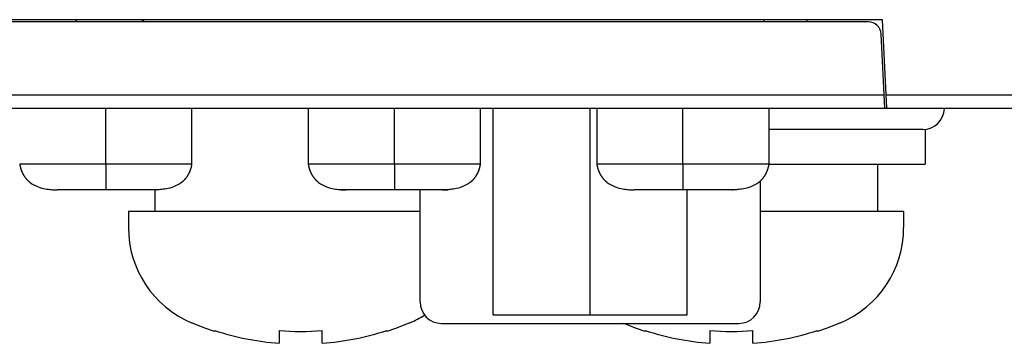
# Model space of a CAD drawing. Header units: millimetres. Extents: x -334 to 1371, y -859 to -284.
# Tile 6 of 42: x 763.25 to 786.11, y -768.61 to -761.09. Entities that reach past the tile are written whole.
import ezdxf

# ---------------------------------------------------------------- set-up
doc = ezdxf.new("R2010")
doc.units = ezdxf.units.MM
doc.header["$LTSCALE"] = 30.734
doc.layers.get('0').update_dxf_attribs({"linetype": 'CONTINUOUS'})
doc.layers.add('00_COMPONENTS', color=7, linetype='CONTINUOUS')
doc.layers.add('06___PRT_ALL_SURFS', color=7, linetype='CONTINUOUS')

msp = doc.modelspace()

# ---------------------------------------------------------------- linework, layer by layer
at = {"linetype": 'Continuous'}
for p, q in [((783.281, -761.094), (747.386, -761.094)), ((782.948, -761.144), (747.719, -761.144)), ((764.533, -761.144), (764.583, -761.094)), ((766.133, -761.144), (766.083, -761.094)), ((780.533, -761.144), (780.533, -761.094)), ((781.533, -761.144), (781.533, -761.094)), ((783.383, -763.144), (783.281, -761.094)), ((783.333, -763.144), (783.248, -761.429)), ((783.318, -762.844), (747.348, -762.844)), ((789.509, -762.844), (783.368, -762.844)), ((740.502, -763.144), (789.605, -763.144)), ((765.246, -764.444), (765.246, -763.144)), ((771.946, -764.444), (771.946, -763.144)), ((778.646, -764.444), (778.646, -763.144)), ((770.809, -765.044), (770.701, -765.044)), ((773.057, -765.044), (773.192, -765.044))]:
    msp.add_line(p, q, dxfattribs=at)
msp.add_arc((782.948, -761.444), 0.3, 2.8624, 90, dxfattribs=at)
at = {"layer": '00_COMPONENTS', "color": 7, "linetype": 'Continuous'}
for p, q in [((774.239, -767.944), (774.239, -763.144)), ((776.491, -767.944), (776.491, -763.144)), ((784.217, -763.644), (780.654, -763.644)), ((784.271, -763.641), (784.271, -764.444)), ((780.654, -764.444), (784.27, -764.444)), ((783.161, -764.444), (783.161, -765.544)), ((780.441, -764.856), (780.441, -767.644)), ((766.381, -765.044), (766.381, -765.544)), ((772.541, -767.644), (772.541, -765.044)), ((778.743, -767.944), (778.743, -765.044)), ((765.771, -765.544), (765.771, -765.919)), ((772.541, -765.544), (765.772, -765.544)), ((783.77, -765.544), (780.441, -765.544)), ((783.771, -765.544), (783.771, -765.919)), ((774.239, -767.944), (778.743, -767.944)), ((773.041, -768.144), (779.941, -768.144)), ((777.566, -768.258), (777.274, -768.144)), ((767.771, -768.308), (767.771, -768.328)), ((769.271, -768.308), (769.271, -768.605)), ((770.271, -768.605), (770.271, -768.308)), ((771.771, -768.328), (771.771, -768.308)), ((777.771, -768.328), (777.566, -768.258)), ((777.771, -768.308), (777.771, -768.328)), ((779.271, -768.308), (779.271, -768.605)), ((780.271, -768.605), (780.271, -768.308)), ((781.771, -768.328), (781.771, -768.308))]:
    msp.add_line(p, q, dxfattribs=at)
for points in [[(767.771, -768.328), (767.566, -768.258), (767.234, -768.128)], [(772.308, -768.128), (771.972, -768.26), (771.771, -768.328)], [(782.308, -768.128), (781.972, -768.26), (781.771, -768.328)]]:
    msp.add_lwpolyline(points, dxfattribs=at)
for centre, radius, start, end in [((784.217, -763.144), 0.5, 270, 359), ((768.171, -765.919), 2.4, 180, 247.0303), ((781.371, -765.919), 2.4, 292.9697, 0), ((773.041, -767.644), 0.5, 180, 270), ((779.941, -767.644), 0.5, 270, 0), ((771.371, -765.919), 2.4, 292.9697, 302.1644), ((769.771, -762.144), 6.481, 252.0247, 265.5751), ((769.771, -762.144), 6.185, 265.3629, 274.6371), ((769.771, -762.144), 6.481, 274.4249, 287.9753), ((779.771, -762.144), 6.481, 252.0247, 265.5751), ((779.771, -762.144), 6.185, 265.3629, 274.6371), ((779.771, -762.144), 6.481, 274.4249, 287.9753)]:
    msp.add_arc(centre, radius, start, end, dxfattribs=at)
at = {"layer": '06___PRT_ALL_SURFS', "linetype": 'Continuous'}
for p, q in [((767.246, -764.444), (767.246, -763.144)), ((769.946, -763.144), (769.946, -764.444)), ((773.946, -764.444), (773.946, -763.144)), ((776.646, -763.144), (776.646, -764.444)), ((780.646, -764.444), (780.646, -763.144)), ((763.246, -764.444), (763.247, -764.454)), ((763.247, -764.452), (763.248, -764.459)), ((763.248, -764.454), (763.249, -764.462)), ((763.249, -764.462), (763.25, -764.467)), ((763.25, -764.467), (763.251, -764.473)), ((763.251, -764.473), (763.252, -764.478)), ((763.252, -764.478), (763.253, -764.484)), ((763.253, -764.484), (763.254, -764.49)), ((763.254, -764.49), (763.255, -764.496)), ((763.255, -764.496), (763.257, -764.501)), ((763.257, -764.501), (763.258, -764.507)), ((763.258, -764.507), (763.259, -764.513)), ((763.259, -764.513), (763.261, -764.519)), ((763.334, -764.444), (763.26, -764.444)), ((763.369, -764.444), (763.334, -764.444)), ((763.54, -764.444), (763.494, -764.444)), ((763.729, -764.444), (763.681, -764.444)), ((763.776, -764.444), (763.729, -764.444)), ((766.549, -764.444), (763.937, -764.444)), ((765.246, -764.444), (765.246, -765.044)), ((766.708, -764.444), (766.634, -764.444)), ((766.756, -764.444), (766.708, -764.444)), ((766.803, -764.444), (766.756, -764.444)), ((767.08, -764.444), (767.037, -764.445)), ((767.118, -764.444), (767.08, -764.444)), ((767.246, -764.444), (767.222, -764.444)), ((767.233, -764.509), (767.234, -764.506)), ((767.236, -764.498), (767.237, -764.495)), ((767.237, -764.491), (767.238, -764.488)), ((767.237, -764.495), (767.238, -764.491)), ((767.238, -764.488), (767.239, -764.484)), ((767.239, -764.484), (767.24, -764.48)), ((767.24, -764.477), (767.241, -764.473)), ((767.24, -764.481), (767.24, -764.477)), ((767.241, -764.474), (767.242, -764.47)), ((767.242, -764.466), (767.244, -764.46)), ((767.242, -764.47), (767.243, -764.463)), ((767.243, -764.463), (767.246, -764.447)), ((767.244, -764.456), (767.245, -764.45)), ((767.245, -764.45), (767.246, -764.444)), ((767.246, -764.444), (767.246, -764.444)), ((769.946, -764.443), (769.946, -764.444)), ((769.946, -764.443), (769.946, -764.444)), ((769.946, -764.444), (769.947, -764.454)), ((769.947, -764.452), (769.948, -764.454)), ((769.947, -764.454), (769.948, -764.46)), ((769.948, -764.459), (769.949, -764.465)), ((769.949, -764.465), (769.95, -764.47)), ((769.95, -764.47), (769.951, -764.476)), ((769.951, -764.476), (769.952, -764.481)), ((769.952, -764.481), (769.954, -764.487)), ((769.954, -764.487), (769.955, -764.493)), ((769.955, -764.493), (769.956, -764.498)), ((769.956, -764.498), (769.957, -764.504)), ((769.957, -764.504), (769.959, -764.51)), ((769.959, -764.51), (769.96, -764.516)), ((770.034, -764.444), (769.96, -764.444)), ((769.96, -764.516), (769.962, -764.522)), ((770.069, -764.444), (770.034, -764.444)), ((770.24, -764.444), (770.194, -764.444)), ((770.429, -764.444), (770.381, -764.444)), ((770.476, -764.444), (770.429, -764.444)), ((770.551, -764.444), (770.476, -764.444)), ((770.741, -764.444), (770.551, -764.444)), ((773.408, -764.444), (770.741, -764.444)), ((771.946, -764.444), (771.946, -765.044)), ((773.456, -764.444), (773.408, -764.444)), ((773.503, -764.444), (773.456, -764.444)), ((773.78, -764.444), (773.737, -764.445)), ((773.818, -764.444), (773.78, -764.444)), ((773.885, -764.444), (773.818, -764.444)), ((773.946, -764.444), (773.885, -764.444)), ((773.933, -764.509), (773.934, -764.506)), ((773.936, -764.498), (773.937, -764.495)), ((773.937, -764.491), (773.938, -764.488)), ((773.937, -764.495), (773.938, -764.491)), ((773.938, -764.488), (773.939, -764.484)), ((773.939, -764.484), (773.94, -764.48)), ((773.94, -764.477), (773.941, -764.473)), ((773.94, -764.481), (773.94, -764.477)), ((773.941, -764.474), (773.942, -764.47)), ((773.942, -764.466), (773.944, -764.46)), ((773.942, -764.47), (773.943, -764.463)), ((773.943, -764.463), (773.946, -764.447)), ((773.944, -764.456), (773.945, -764.45)), ((773.945, -764.45), (773.946, -764.444)), ((773.946, -764.444), (773.946, -764.444)), ((776.646, -764.443), (776.646, -764.444)), ((776.646, -764.444), (776.647, -764.454)), ((776.647, -764.452), (776.648, -764.454)), ((776.647, -764.454), (776.648, -764.46)), ((776.648, -764.459), (776.649, -764.465)), ((776.649, -764.465), (776.65, -764.47)), ((776.65, -764.47), (776.651, -764.476)), ((776.653, -764.484), (776.654, -764.49)), ((776.654, -764.49), (776.655, -764.496)), ((776.655, -764.496), (776.657, -764.501)), ((776.657, -764.501), (776.658, -764.507)), ((776.658, -764.507), (776.659, -764.513)), ((776.659, -764.513), (776.661, -764.519)), ((776.734, -764.444), (776.66, -764.444)), ((776.769, -764.444), (776.734, -764.444)), ((776.94, -764.444), (776.894, -764.444)), ((777.129, -764.444), (777.081, -764.444)), ((777.176, -764.444), (777.129, -764.444)), ((777.251, -764.444), (777.176, -764.444)), ((780.108, -764.444), (777.251, -764.444)), ((778.646, -764.444), (778.646, -765.044)), ((780.156, -764.444), (780.108, -764.444)), ((780.203, -764.444), (780.156, -764.444)), ((780.48, -764.444), (780.437, -764.445)), ((780.518, -764.444), (780.48, -764.444)), ((780.633, -764.509), (780.634, -764.506)), ((780.636, -764.498), (780.637, -764.495)), ((780.637, -764.491), (780.638, -764.488)), ((780.637, -764.495), (780.638, -764.491)), ((780.638, -764.488), (780.639, -764.484)), ((780.639, -764.484), (780.64, -764.48)), ((780.64, -764.477), (780.641, -764.473)), ((780.64, -764.481), (780.64, -764.477)), ((780.641, -764.474), (780.642, -764.47)), ((780.642, -764.466), (780.644, -764.46)), ((780.642, -764.47), (780.643, -764.463)), ((780.643, -764.463), (780.646, -764.447)), ((780.646, -764.444), (780.646, -764.444)), ((763.261, -764.519), (763.262, -764.525)), ((763.262, -764.525), (763.264, -764.531)), ((763.264, -764.531), (763.266, -764.537)), ((763.27, -764.553), (763.271, -764.557)), ((763.271, -764.556), (763.272, -764.56)), ((763.272, -764.559), (763.273, -764.563)), ((763.273, -764.562), (763.274, -764.566)), ((763.274, -764.565), (763.275, -764.569)), ((763.275, -764.568), (763.277, -764.572)), ((763.276, -764.572), (763.278, -764.576)), ((763.277, -764.575), (763.279, -764.579)), ((763.278, -764.578), (763.28, -764.582)), ((763.279, -764.581), (763.281, -764.585)), ((763.281, -764.584), (763.282, -764.588)), ((763.282, -764.587), (763.283, -764.591)), ((763.283, -764.59), (763.284, -764.595)), ((763.284, -764.594), (763.286, -764.598)), ((763.285, -764.597), (763.287, -764.601)), ((763.286, -764.6), (763.288, -764.604)), ((763.288, -764.603), (763.289, -764.608)), ((763.289, -764.607), (763.291, -764.611)), ((763.29, -764.61), (763.292, -764.614)), ((763.292, -764.613), (763.293, -764.617)), ((763.293, -764.616), (763.294, -764.62)), ((763.294, -764.619), (763.296, -764.623)), ((763.295, -764.622), (763.297, -764.626)), ((763.297, -764.625), (763.298, -764.629)), ((763.298, -764.628), (763.3, -764.632)), ((763.3, -764.632), (763.301, -764.635)), ((763.301, -764.635), (763.303, -764.64)), ((763.303, -764.639), (763.305, -764.644)), ((763.304, -764.642), (763.307, -764.647)), ((763.306, -764.646), (763.308, -764.65)), ((763.308, -764.649), (763.309, -764.653)), ((763.309, -764.652), (763.311, -764.656)), ((763.311, -764.655), (763.313, -764.659)), ((763.312, -764.658), (763.314, -764.663)), ((763.314, -764.662), (763.316, -764.666)), ((763.316, -764.665), (763.318, -764.669)), ((763.317, -764.669), (763.32, -764.673)), ((763.319, -764.672), (763.321, -764.676)), ((763.321, -764.676), (763.323, -764.68)), ((763.323, -764.679), (763.325, -764.684)), ((763.325, -764.683), (763.327, -764.687)), ((763.327, -764.686), (763.329, -764.691)), ((763.329, -764.69), (763.332, -764.694)), ((763.331, -764.694), (763.334, -764.698)), ((763.333, -764.697), (763.336, -764.702)), ((763.336, -764.701), (763.338, -764.706)), ((763.338, -764.705), (763.341, -764.709)), ((763.34, -764.709), (763.343, -764.713)), ((763.342, -764.712), (763.345, -764.717)), ((763.345, -764.716), (763.348, -764.721)), ((763.347, -764.72), (763.35, -764.725)), ((763.35, -764.724), (763.353, -764.728)), ((763.352, -764.728), (763.356, -764.732)), ((763.355, -764.732), (763.358, -764.736)), ((763.358, -764.735), (763.361, -764.74)), ((763.36, -764.739), (763.364, -764.744)), ((763.363, -764.743), (763.367, -764.748)), ((767.125, -764.748), (767.128, -764.745)), ((767.127, -764.745), (767.13, -764.741)), ((767.13, -764.742), (767.132, -764.738)), ((767.132, -764.739), (767.134, -764.735)), ((767.134, -764.736), (767.136, -764.732)), ((767.136, -764.733), (767.139, -764.729)), ((767.138, -764.73), (767.141, -764.726)), ((767.14, -764.727), (767.143, -764.723)), ((767.142, -764.724), (767.145, -764.72)), ((767.144, -764.721), (767.146, -764.717)), ((767.146, -764.718), (767.148, -764.714)), ((767.148, -764.715), (767.15, -764.711)), ((767.15, -764.712), (767.152, -764.708)), ((767.152, -764.709), (767.154, -764.705)), ((767.154, -764.706), (767.156, -764.702)), ((767.155, -764.703), (767.158, -764.699)), ((767.157, -764.7), (767.159, -764.696)), ((767.159, -764.697), (767.161, -764.693)), ((767.161, -764.694), (767.163, -764.69)), ((767.162, -764.691), (767.164, -764.688)), ((767.164, -764.688), (767.166, -764.685)), ((767.166, -764.685), (767.168, -764.682)), ((767.167, -764.682), (767.169, -764.679)), ((767.169, -764.679), (767.171, -764.676)), ((767.17, -764.677), (767.172, -764.673)), ((767.172, -764.674), (767.174, -764.671)), ((767.173, -764.671), (767.175, -764.668)), ((767.175, -764.668), (767.176, -764.665)), ((767.176, -764.666), (767.178, -764.662)), ((767.178, -764.663), (767.179, -764.66)), ((767.179, -764.66), (767.181, -764.657)), ((767.18, -764.658), (767.182, -764.654)), ((767.182, -764.655), (767.184, -764.65)), ((767.183, -764.652), (767.185, -764.647)), ((767.185, -764.648), (767.187, -764.643)), ((767.187, -764.644), (767.189, -764.639)), ((767.189, -764.64), (767.19, -764.636)), ((767.19, -764.636), (767.192, -764.633)), ((767.192, -764.633), (767.193, -764.63)), ((767.193, -764.631), (767.194, -764.627)), ((767.194, -764.627), (767.196, -764.623)), ((767.196, -764.624), (767.197, -764.62)), ((767.197, -764.621), (767.199, -764.616)), ((767.198, -764.618), (767.2, -764.613)), ((767.2, -764.614), (767.202, -764.61)), ((767.201, -764.611), (767.203, -764.607)), ((767.202, -764.608), (767.204, -764.604)), ((767.204, -764.605), (767.205, -764.601)), ((767.205, -764.601), (767.207, -764.597)), ((767.206, -764.598), (767.208, -764.593)), ((767.208, -764.594), (767.209, -764.59)), ((767.209, -764.591), (767.211, -764.586)), ((767.21, -764.587), (767.212, -764.582)), ((767.212, -764.583), (767.213, -764.578)), ((767.213, -764.579), (767.215, -764.575)), ((767.214, -764.575), (767.216, -764.571)), ((767.216, -764.571), (767.217, -764.567)), ((767.217, -764.567), (767.219, -764.563)), ((767.218, -764.563), (767.22, -764.559)), ((767.22, -764.559), (767.221, -764.555)), ((767.221, -764.555), (767.222, -764.551)), ((769.964, -764.531), (769.966, -764.537)), ((769.97, -764.553), (769.971, -764.557)), ((769.971, -764.556), (769.972, -764.56)), ((769.972, -764.559), (769.973, -764.563)), ((769.973, -764.562), (769.974, -764.566)), ((769.974, -764.565), (769.975, -764.569)), ((769.975, -764.568), (769.977, -764.572)), ((769.976, -764.572), (769.978, -764.576)), ((769.977, -764.575), (769.979, -764.579)), ((769.978, -764.578), (769.98, -764.582)), ((769.979, -764.581), (769.981, -764.585)), ((769.981, -764.584), (769.982, -764.588)), ((769.982, -764.587), (769.983, -764.591)), ((769.983, -764.59), (769.984, -764.595)), ((769.984, -764.594), (769.986, -764.598)), ((769.985, -764.597), (769.987, -764.601)), ((769.986, -764.6), (769.988, -764.604)), ((769.988, -764.603), (769.989, -764.608)), ((769.989, -764.607), (769.991, -764.611)), ((769.99, -764.61), (769.992, -764.614)), ((769.992, -764.613), (769.993, -764.617)), ((769.993, -764.616), (769.994, -764.62)), ((769.994, -764.619), (769.996, -764.623)), ((769.995, -764.622), (769.997, -764.626)), ((769.997, -764.625), (769.998, -764.629)), ((769.998, -764.628), (770, -764.632)), ((770, -764.632), (770.001, -764.635)), ((770.001, -764.635), (770.003, -764.64)), ((770.003, -764.639), (770.005, -764.644)), ((770.004, -764.642), (770.007, -764.647)), ((770.006, -764.646), (770.008, -764.65)), ((770.008, -764.649), (770.009, -764.653)), ((770.009, -764.652), (770.011, -764.656)), ((770.011, -764.655), (770.013, -764.659)), ((770.012, -764.658), (770.014, -764.663)), ((770.014, -764.662), (770.016, -764.666)), ((770.016, -764.665), (770.018, -764.669)), ((770.017, -764.669), (770.02, -764.673)), ((770.019, -764.672), (770.021, -764.676)), ((770.021, -764.676), (770.023, -764.68)), ((770.023, -764.679), (770.025, -764.684)), ((770.025, -764.683), (770.027, -764.687)), ((770.027, -764.686), (770.029, -764.691)), ((770.029, -764.69), (770.032, -764.694)), ((770.031, -764.694), (770.034, -764.698)), ((770.033, -764.697), (770.036, -764.702)), ((770.036, -764.701), (770.038, -764.706)), ((770.038, -764.706), (770.041, -764.709)), ((770.042, -764.712), (770.045, -764.717)), ((770.045, -764.716), (770.048, -764.721)), ((770.047, -764.72), (770.05, -764.725)), ((770.05, -764.724), (770.053, -764.728)), ((770.052, -764.728), (770.056, -764.732)), ((770.055, -764.732), (770.058, -764.736)), ((770.058, -764.735), (770.061, -764.74)), ((770.06, -764.739), (770.064, -764.744)), ((770.063, -764.743), (770.067, -764.748)), ((773.825, -764.748), (773.828, -764.745)), ((773.827, -764.745), (773.83, -764.741)), ((773.83, -764.742), (773.832, -764.738)), ((773.832, -764.739), (773.834, -764.735)), ((773.834, -764.736), (773.836, -764.732)), ((773.836, -764.733), (773.839, -764.729)), ((773.838, -764.73), (773.841, -764.726)), ((773.84, -764.727), (773.843, -764.723)), ((773.842, -764.724), (773.845, -764.72)), ((773.844, -764.721), (773.846, -764.717)), ((773.846, -764.718), (773.848, -764.714)), ((773.848, -764.715), (773.85, -764.711)), ((773.85, -764.712), (773.852, -764.708)), ((773.852, -764.709), (773.854, -764.705)), ((773.854, -764.706), (773.856, -764.702)), ((773.855, -764.703), (773.858, -764.699)), ((773.857, -764.7), (773.859, -764.696)), ((773.859, -764.697), (773.861, -764.693)), ((773.861, -764.694), (773.863, -764.69)), ((773.862, -764.691), (773.864, -764.688)), ((773.864, -764.688), (773.867, -764.682)), ((773.864, -764.688), (773.866, -764.685)), ((773.866, -764.685), (773.869, -764.679)), ((773.868, -764.682), (773.87, -764.677)), ((773.869, -764.679), (773.872, -764.674)), ((773.871, -764.676), (773.873, -764.671)), ((773.872, -764.673), (773.875, -764.668)), ((773.874, -764.671), (773.876, -764.666)), ((773.875, -764.668), (773.878, -764.663)), ((773.876, -764.665), (773.879, -764.66)), ((773.878, -764.662), (773.88, -764.658)), ((773.879, -764.66), (773.882, -764.655)), ((773.881, -764.657), (773.883, -764.652)), ((773.883, -764.653), (773.885, -764.648)), ((773.884, -764.65), (773.886, -764.645)), ((773.886, -764.646), (773.888, -764.641)), ((773.888, -764.642), (773.89, -764.638)), ((773.89, -764.638), (773.891, -764.634)), ((773.891, -764.635), (773.892, -764.632)), ((773.892, -764.632), (773.894, -764.629)), ((773.894, -764.629), (773.895, -764.626)), ((773.895, -764.626), (773.897, -764.622)), ((773.896, -764.622), (773.898, -764.618)), ((773.898, -764.619), (773.9, -764.614)), ((773.899, -764.616), (773.901, -764.611)), ((773.9, -764.613), (773.902, -764.608)), ((773.902, -764.608), (773.904, -764.604)), ((773.902, -764.61), (773.903, -764.607)), ((773.904, -764.605), (773.905, -764.601)), ((773.905, -764.601), (773.907, -764.597)), ((773.906, -764.598), (773.908, -764.593)), ((773.908, -764.594), (773.909, -764.59)), ((773.909, -764.591), (773.911, -764.586)), ((773.91, -764.587), (773.912, -764.582)), ((773.912, -764.583), (773.913, -764.578)), ((773.913, -764.579), (773.915, -764.575)), ((773.914, -764.575), (773.916, -764.571)), ((773.916, -764.571), (773.917, -764.567)), ((773.917, -764.567), (773.919, -764.563)), ((773.918, -764.563), (773.92, -764.559)), ((773.92, -764.559), (773.921, -764.555)), ((773.921, -764.555), (773.922, -764.551)), ((776.661, -764.519), (776.662, -764.525)), ((776.662, -764.525), (776.664, -764.531)), ((776.664, -764.531), (776.666, -764.537)), ((776.67, -764.551), (776.671, -764.556)), ((776.671, -764.554), (776.672, -764.559)), ((776.671, -764.557), (776.673, -764.562)), ((776.672, -764.56), (776.674, -764.565)), ((776.673, -764.563), (776.675, -764.568)), ((776.674, -764.566), (776.676, -764.572)), ((776.675, -764.569), (776.677, -764.575)), ((776.677, -764.572), (776.678, -764.578)), ((776.678, -764.576), (776.679, -764.581)), ((776.679, -764.579), (776.681, -764.584)), ((776.68, -764.582), (776.682, -764.587)), ((776.681, -764.585), (776.683, -764.59)), ((776.682, -764.588), (776.684, -764.594)), ((776.683, -764.591), (776.685, -764.597)), ((776.684, -764.595), (776.686, -764.6)), ((776.686, -764.598), (776.688, -764.603)), ((776.687, -764.601), (776.689, -764.607)), ((776.688, -764.604), (776.689, -764.608)), ((776.689, -764.607), (776.691, -764.611)), ((776.69, -764.61), (776.692, -764.614)), ((776.692, -764.613), (776.693, -764.617)), ((776.693, -764.616), (776.694, -764.62)), ((776.694, -764.619), (776.696, -764.623)), ((776.695, -764.622), (776.697, -764.626)), ((776.697, -764.625), (776.698, -764.629)), ((776.698, -764.628), (776.7, -764.632)), ((776.7, -764.632), (776.701, -764.635)), ((776.701, -764.635), (776.703, -764.64)), ((776.703, -764.639), (776.705, -764.644)), ((776.704, -764.642), (776.707, -764.647)), ((776.706, -764.646), (776.708, -764.65)), ((776.708, -764.649), (776.709, -764.653)), ((776.709, -764.652), (776.711, -764.656)), ((776.711, -764.655), (776.713, -764.659)), ((776.712, -764.658), (776.714, -764.663)), ((776.714, -764.662), (776.716, -764.666)), ((776.716, -764.665), (776.718, -764.669)), ((776.717, -764.669), (776.72, -764.673)), ((776.719, -764.672), (776.721, -764.676)), ((776.721, -764.676), (776.723, -764.68)), ((776.723, -764.679), (776.725, -764.684)), ((776.725, -764.683), (776.727, -764.687)), ((776.727, -764.686), (776.729, -764.691)), ((776.729, -764.69), (776.732, -764.694)), ((776.731, -764.694), (776.734, -764.698)), ((776.733, -764.697), (776.736, -764.702)), ((776.736, -764.701), (776.738, -764.706)), ((776.738, -764.705), (776.741, -764.709)), ((776.74, -764.709), (776.743, -764.713)), ((776.742, -764.712), (776.745, -764.717)), ((776.745, -764.716), (776.748, -764.721)), ((776.747, -764.72), (776.75, -764.725)), ((776.75, -764.724), (776.753, -764.728)), ((776.752, -764.728), (776.756, -764.732)), ((776.755, -764.732), (776.758, -764.736)), ((776.758, -764.735), (776.761, -764.74)), ((776.76, -764.739), (776.764, -764.744)), ((776.763, -764.743), (776.767, -764.748)), ((780.525, -764.748), (780.528, -764.745)), ((780.527, -764.745), (780.53, -764.741)), ((780.53, -764.742), (780.532, -764.738)), ((780.532, -764.739), (780.534, -764.735)), ((780.534, -764.736), (780.536, -764.732)), ((780.536, -764.733), (780.539, -764.729)), ((780.538, -764.73), (780.541, -764.726)), ((780.54, -764.727), (780.543, -764.723)), ((780.542, -764.724), (780.545, -764.72)), ((780.544, -764.721), (780.546, -764.717)), ((780.546, -764.718), (780.548, -764.714)), ((780.548, -764.715), (780.55, -764.711)), ((780.55, -764.712), (780.552, -764.708)), ((780.552, -764.709), (780.554, -764.705)), ((780.554, -764.706), (780.556, -764.702)), ((780.555, -764.703), (780.558, -764.699)), ((780.557, -764.7), (780.559, -764.696)), ((780.559, -764.697), (780.561, -764.693)), ((780.561, -764.694), (780.563, -764.69)), ((780.562, -764.691), (780.564, -764.688)), ((780.564, -764.688), (780.567, -764.682)), ((780.564, -764.688), (780.566, -764.685)), ((780.566, -764.685), (780.569, -764.679)), ((780.568, -764.682), (780.57, -764.677)), ((780.569, -764.679), (780.572, -764.674)), ((780.571, -764.676), (780.573, -764.671)), ((780.572, -764.673), (780.575, -764.668)), ((780.574, -764.671), (780.576, -764.666)), ((780.575, -764.668), (780.578, -764.663)), ((780.576, -764.665), (780.579, -764.66)), ((780.578, -764.662), (780.58, -764.658)), ((780.579, -764.66), (780.582, -764.655)), ((780.581, -764.657), (780.583, -764.652)), ((780.583, -764.652), (780.585, -764.647)), ((780.583, -764.653), (780.584, -764.65)), ((780.585, -764.648), (780.587, -764.643)), ((780.587, -764.644), (780.589, -764.639)), ((780.589, -764.64), (780.59, -764.636)), ((780.59, -764.636), (780.592, -764.633)), ((780.592, -764.633), (780.593, -764.63)), ((780.593, -764.631), (780.594, -764.627)), ((780.594, -764.627), (780.596, -764.623)), ((780.596, -764.624), (780.597, -764.62)), ((780.597, -764.621), (780.599, -764.616)), ((780.598, -764.618), (780.6, -764.613)), ((780.6, -764.614), (780.602, -764.61)), ((780.601, -764.611), (780.603, -764.607)), ((780.602, -764.608), (780.604, -764.604)), ((780.604, -764.605), (780.605, -764.601)), ((780.605, -764.601), (780.607, -764.597)), ((780.606, -764.598), (780.608, -764.593)), ((780.608, -764.594), (780.609, -764.59)), ((780.609, -764.591), (780.611, -764.586)), ((780.61, -764.587), (780.612, -764.582)), ((780.612, -764.583), (780.613, -764.578)), ((780.613, -764.579), (780.615, -764.575)), ((780.614, -764.575), (780.616, -764.571)), ((780.616, -764.571), (780.617, -764.567)), ((780.617, -764.567), (780.619, -764.563)), ((780.618, -764.563), (780.62, -764.559)), ((780.62, -764.559), (780.621, -764.555)), ((780.621, -764.555), (780.622, -764.551)), ((763.366, -764.747), (763.37, -764.752)), ((763.369, -764.751), (763.373, -764.756)), ((763.372, -764.755), (763.376, -764.76)), ((763.375, -764.759), (763.379, -764.764)), ((763.378, -764.763), (763.382, -764.768)), ((763.382, -764.767), (763.385, -764.772)), ((763.385, -764.772), (763.389, -764.776)), ((763.388, -764.776), (763.392, -764.78)), ((763.392, -764.78), (763.396, -764.784)), ((763.395, -764.784), (763.399, -764.789)), ((763.399, -764.788), (763.403, -764.793)), ((763.402, -764.792), (763.406, -764.797)), ((763.406, -764.796), (763.41, -764.801)), ((763.41, -764.8), (763.414, -764.805)), ((763.413, -764.804), (763.418, -764.809)), ((763.417, -764.808), (763.422, -764.813)), ((763.421, -764.812), (763.425, -764.816)), ((763.425, -764.816), (763.429, -764.82)), ((763.429, -764.82), (763.433, -764.824)), ((763.433, -764.824), (763.437, -764.828)), ((763.436, -764.827), (763.44, -764.831)), ((763.44, -764.831), (763.444, -764.834)), ((763.463, -764.851), (763.467, -764.854)), ((763.466, -764.854), (763.469, -764.857)), ((763.469, -764.856), (763.472, -764.859)), ((763.472, -764.858), (763.486, -764.87)), ((763.472, -764.859), (763.478, -764.863)), ((763.474, -764.861), (763.478, -764.864)), ((763.478, -764.863), (763.479, -764.865)), ((763.478, -764.864), (763.478, -764.864)), ((767.021, -764.857), (767.006, -764.87)), ((767.012, -764.865), (767.018, -764.86)), ((767.012, -764.865), (767.014, -764.864)), ((767.014, -764.864), (767.017, -764.862)), ((767.018, -764.86), (767.03, -764.851)), ((767.018, -764.86), (767.022, -764.857)), ((767.04, -764.842), (767.042, -764.839)), ((767.042, -764.84), (767.045, -764.837)), ((767.045, -764.837), (767.048, -764.835)), ((767.048, -764.835), (767.051, -764.832)), ((767.05, -764.832), (767.053, -764.829)), ((767.053, -764.83), (767.056, -764.827)), ((767.056, -764.827), (767.059, -764.824)), ((767.059, -764.824), (767.062, -764.821)), ((767.062, -764.821), (767.065, -764.818)), ((767.065, -764.818), (767.074, -764.809)), ((767.065, -764.818), (767.068, -764.815)), ((767.077, -764.806), (767.08, -764.802)), ((767.08, -764.803), (767.083, -764.799)), ((767.083, -764.799), (767.086, -764.796)), ((767.086, -764.796), (767.089, -764.793)), ((767.089, -764.793), (767.092, -764.789)), ((767.092, -764.79), (767.095, -764.786)), ((767.094, -764.787), (767.098, -764.783)), ((767.097, -764.783), (767.1, -764.78)), ((767.1, -764.78), (767.103, -764.776)), ((767.103, -764.777), (767.106, -764.773)), ((767.105, -764.774), (767.108, -764.77)), ((767.108, -764.77), (767.111, -764.767)), ((767.111, -764.767), (767.113, -764.764)), ((767.113, -764.764), (767.116, -764.76)), ((767.116, -764.761), (767.118, -764.757)), ((767.118, -764.758), (767.121, -764.754)), ((767.12, -764.754), (767.123, -764.751)), ((767.123, -764.751), (767.125, -764.748)), ((770.066, -764.747), (770.07, -764.752)), ((770.069, -764.751), (770.073, -764.756)), ((770.072, -764.755), (770.076, -764.76)), ((770.075, -764.759), (770.079, -764.764)), ((770.078, -764.763), (770.082, -764.768)), ((770.082, -764.767), (770.085, -764.772)), ((770.085, -764.772), (770.089, -764.776)), ((770.088, -764.776), (770.092, -764.78)), ((770.092, -764.78), (770.096, -764.784)), ((770.095, -764.784), (770.099, -764.789)), ((770.099, -764.788), (770.103, -764.793)), ((770.102, -764.792), (770.106, -764.797)), ((770.106, -764.796), (770.11, -764.801)), ((770.11, -764.8), (770.114, -764.805)), ((770.113, -764.804), (770.118, -764.809)), ((770.117, -764.808), (770.122, -764.813)), ((770.121, -764.812), (770.125, -764.816)), ((770.125, -764.816), (770.129, -764.82)), ((770.129, -764.82), (770.133, -764.824)), ((770.133, -764.824), (770.137, -764.828)), ((770.136, -764.827), (770.14, -764.831)), ((770.14, -764.831), (770.144, -764.834)), ((770.163, -764.851), (770.167, -764.854)), ((770.166, -764.854), (770.169, -764.857)), ((770.169, -764.856), (770.172, -764.859)), ((770.172, -764.858), (770.186, -764.87)), ((770.172, -764.859), (770.177, -764.863)), ((770.172, -764.859), (770.178, -764.863)), ((770.176, -764.862), (770.178, -764.864)), ((770.178, -764.863), (770.179, -764.865)), ((773.721, -764.857), (773.706, -764.87)), ((773.712, -764.865), (773.718, -764.86)), ((773.712, -764.865), (773.714, -764.864)), ((773.714, -764.864), (773.717, -764.862)), ((773.718, -764.86), (773.73, -764.851)), ((773.718, -764.86), (773.722, -764.857)), ((773.74, -764.842), (773.742, -764.839)), ((773.742, -764.84), (773.745, -764.837)), ((773.745, -764.837), (773.748, -764.835)), ((773.748, -764.835), (773.751, -764.832)), ((773.75, -764.832), (773.753, -764.829)), ((773.753, -764.83), (773.756, -764.827)), ((773.756, -764.827), (773.759, -764.824)), ((773.759, -764.824), (773.762, -764.821)), ((773.762, -764.821), (773.765, -764.818)), ((773.765, -764.818), (773.774, -764.809)), ((773.765, -764.818), (773.768, -764.815)), ((773.777, -764.806), (773.78, -764.802)), ((773.78, -764.803), (773.783, -764.799)), ((773.783, -764.799), (773.786, -764.796)), ((773.786, -764.796), (773.789, -764.793)), ((773.789, -764.793), (773.792, -764.789)), ((773.792, -764.79), (773.795, -764.786)), ((773.794, -764.787), (773.798, -764.783)), ((773.797, -764.783), (773.8, -764.78)), ((773.8, -764.78), (773.803, -764.776)), ((773.803, -764.777), (773.806, -764.773)), ((773.805, -764.774), (773.808, -764.77)), ((773.808, -764.77), (773.811, -764.767)), ((773.811, -764.767), (773.813, -764.764)), ((773.813, -764.764), (773.816, -764.76)), ((773.816, -764.761), (773.818, -764.757)), ((773.818, -764.758), (773.821, -764.754)), ((773.82, -764.754), (773.823, -764.751)), ((773.823, -764.751), (773.825, -764.748)), ((776.766, -764.747), (776.77, -764.752)), ((776.769, -764.751), (776.773, -764.756)), ((776.772, -764.755), (776.776, -764.76)), ((776.775, -764.759), (776.779, -764.764)), ((776.778, -764.763), (776.782, -764.768)), ((776.782, -764.767), (776.785, -764.772)), ((776.785, -764.772), (776.789, -764.776)), ((776.788, -764.776), (776.792, -764.78)), ((776.792, -764.78), (776.796, -764.784)), ((776.795, -764.784), (776.799, -764.789)), ((776.799, -764.788), (776.803, -764.793)), ((776.802, -764.792), (776.806, -764.797)), ((776.806, -764.796), (776.81, -764.801)), ((776.81, -764.8), (776.814, -764.805)), ((776.813, -764.804), (776.818, -764.809)), ((776.817, -764.808), (776.822, -764.813)), ((776.821, -764.812), (776.825, -764.816)), ((776.825, -764.816), (776.829, -764.82)), ((776.829, -764.82), (776.833, -764.824)), ((776.833, -764.824), (776.837, -764.828)), ((776.836, -764.827), (776.84, -764.831)), ((776.84, -764.831), (776.844, -764.834)), ((776.863, -764.851), (776.867, -764.854)), ((776.866, -764.854), (776.869, -764.857)), ((776.869, -764.856), (776.872, -764.859)), ((776.872, -764.858), (776.886, -764.87)), ((776.872, -764.859), (776.878, -764.863)), ((776.874, -764.861), (776.877, -764.863)), ((776.876, -764.862), (776.878, -764.864)), ((776.878, -764.863), (776.879, -764.865)), ((780.421, -764.857), (780.406, -764.87)), ((780.412, -764.865), (780.418, -764.86)), ((780.412, -764.865), (780.414, -764.864)), ((780.414, -764.864), (780.417, -764.862)), ((780.418, -764.86), (780.43, -764.851)), ((780.418, -764.86), (780.422, -764.857)), ((780.44, -764.842), (780.442, -764.839)), ((780.442, -764.84), (780.445, -764.837)), ((780.445, -764.837), (780.448, -764.835)), ((780.448, -764.835), (780.451, -764.832)), ((780.45, -764.832), (780.453, -764.829)), ((780.453, -764.83), (780.456, -764.827)), ((780.456, -764.827), (780.459, -764.824)), ((780.459, -764.824), (780.462, -764.821)), ((780.462, -764.821), (780.465, -764.818)), ((780.465, -764.818), (780.474, -764.809)), ((780.465, -764.818), (780.468, -764.815)), ((780.477, -764.806), (780.48, -764.802)), ((780.48, -764.803), (780.483, -764.799)), ((780.483, -764.799), (780.486, -764.796)), ((780.486, -764.796), (780.489, -764.793)), ((780.489, -764.793), (780.492, -764.789)), ((780.492, -764.79), (780.495, -764.786)), ((780.494, -764.787), (780.498, -764.783)), ((780.497, -764.783), (780.5, -764.78)), ((780.5, -764.78), (780.503, -764.776)), ((780.503, -764.777), (780.506, -764.773)), ((780.505, -764.774), (780.508, -764.77)), ((780.508, -764.77), (780.511, -764.767)), ((780.511, -764.767), (780.513, -764.764)), ((780.513, -764.764), (780.516, -764.76)), ((780.516, -764.761), (780.518, -764.757)), ((780.518, -764.758), (780.521, -764.754)), ((780.52, -764.754), (780.523, -764.751)), ((780.523, -764.751), (780.525, -764.748)), ((764.085, -765.044), (764.117, -765.044)), ((766.39, -765.044), (764.117, -765.044)), ((766.407, -765.044), (766.376, -765.044)), ((766.39, -765.044), (766.407, -765.044)), ((770.676, -765.037), (770.705, -765.04)), ((770.785, -765.044), (770.817, -765.044)), ((773.09, -765.044), (770.817, -765.044)), ((773.107, -765.044), (773.076, -765.044)), ((773.09, -765.044), (773.107, -765.044)), ((773.216, -765.037), (773.187, -765.04)), ((777.485, -765.044), (777.517, -765.044)), ((779.79, -765.044), (777.517, -765.044)), ((779.807, -765.044), (779.776, -765.044)), ((779.79, -765.044), (779.807, -765.044))]:
    msp.add_line(p, q, dxfattribs=at)
for points in [[(763.26, -764.444), (763.25, -764.444), (763.248, -764.444), (763.247, -764.444), (763.246, -764.444), (763.246, -764.444)], [(763.448, -764.445), (763.406, -764.444), (763.369, -764.444)], [(763.494, -764.444), (763.471, -764.444), (763.448, -764.445)], [(763.681, -764.444), (763.634, -764.444), (763.54, -764.444)], [(763.937, -764.444), (763.878, -764.444), (763.851, -764.444), (763.776, -764.444)], [(766.634, -764.444), (766.579, -764.444), (766.549, -764.444)], [(766.944, -764.444), (766.897, -764.444), (766.803, -764.444)], [(767.037, -764.445), (766.991, -764.444), (766.944, -764.444)], [(767.222, -764.444), (767.17, -764.444), (767.118, -764.444)], [(767.222, -764.551), (767.223, -764.548), (767.224, -764.544), (767.226, -764.54), (767.227, -764.536), (767.228, -764.532), (767.229, -764.528), (767.23, -764.524), (767.231, -764.521), (767.232, -764.517), (767.233, -764.513), (767.233, -764.509), (767.234, -764.506), (767.235, -764.502), (767.236, -764.498)], [(769.96, -764.444), (769.95, -764.444), (769.948, -764.444), (769.947, -764.444), (769.946, -764.444), (769.946, -764.444)], [(770.148, -764.445), (770.106, -764.444), (770.069, -764.444)], [(770.194, -764.444), (770.171, -764.444), (770.148, -764.445)], [(770.381, -764.444), (770.334, -764.444), (770.24, -764.444)], [(773.644, -764.444), (773.597, -764.444), (773.503, -764.444)], [(773.737, -764.445), (773.691, -764.444), (773.644, -764.444)], [(773.922, -764.551), (773.923, -764.548), (773.924, -764.544), (773.926, -764.54), (773.927, -764.536), (773.928, -764.532), (773.929, -764.528), (773.93, -764.524), (773.931, -764.521), (773.932, -764.517), (773.933, -764.513), (773.933, -764.509), (773.934, -764.506), (773.935, -764.502), (773.936, -764.498)], [(776.66, -764.444), (776.65, -764.444), (776.648, -764.444), (776.647, -764.444), (776.646, -764.444), (776.646, -764.444)], [(776.651, -764.476), (776.652, -764.478), (776.653, -764.484)], [(776.848, -764.445), (776.806, -764.444), (776.769, -764.444)], [(776.894, -764.444), (776.871, -764.444), (776.848, -764.445)], [(777.081, -764.444), (777.034, -764.444), (776.94, -764.444)], [(780.344, -764.444), (780.297, -764.444), (780.203, -764.444)], [(780.437, -764.445), (780.391, -764.444), (780.344, -764.444)], [(780.646, -764.444), (780.57, -764.444), (780.518, -764.444)], [(780.622, -764.551), (780.623, -764.548), (780.624, -764.544), (780.626, -764.54), (780.627, -764.536), (780.628, -764.532), (780.629, -764.528), (780.63, -764.524), (780.631, -764.521), (780.632, -764.517), (780.633, -764.513), (780.633, -764.509), (780.634, -764.506), (780.635, -764.502), (780.636, -764.498)], [(780.645, -764.453), (780.645, -764.45), (780.646, -764.444)], [(763.266, -764.537), (763.267, -764.541), (763.268, -764.544), (763.268, -764.547), (763.269, -764.55), (763.271, -764.554)], [(769.962, -764.522), (769.962, -764.525), (769.964, -764.531)], [(769.966, -764.537), (769.967, -764.541), (769.968, -764.544), (769.968, -764.547), (769.969, -764.55), (769.971, -764.554)], [(770.038, -764.705), (770.04, -764.709), (770.043, -764.713)], [(776.666, -764.537), (776.667, -764.541), (776.668, -764.544), (776.668, -764.547), (776.669, -764.55), (776.67, -764.553)], [(763.444, -764.834), (763.447, -764.837), (763.45, -764.84), (763.454, -764.843), (763.457, -764.846), (763.46, -764.849), (763.464, -764.852)], [(763.486, -764.87), (763.53, -764.901), (763.577, -764.929), (763.625, -764.953), (763.672, -764.973), (763.717, -764.989), (763.76, -765.001), (763.801, -765.011), (763.84, -765.019), (763.877, -765.025), (763.912, -765.03), (763.945, -765.034), (763.976, -765.037), (764.005, -765.04), (764.032, -765.042), (764.059, -765.043), (764.085, -765.044)], [(767.006, -764.87), (766.962, -764.901), (766.915, -764.929), (766.867, -764.953), (766.82, -764.973), (766.775, -764.989), (766.732, -765.001), (766.691, -765.011), (766.652, -765.019), (766.615, -765.025), (766.58, -765.03), (766.547, -765.034), (766.516, -765.037), (766.487, -765.04), (766.46, -765.042), (766.433, -765.043), (766.407, -765.044)], [(767.027, -764.853), (767.029, -764.851), (767.032, -764.849), (767.034, -764.847), (767.037, -764.844), (767.04, -764.842)], [(767.071, -764.812), (767.074, -764.809), (767.077, -764.805)], [(770.144, -764.834), (770.147, -764.837), (770.15, -764.84), (770.154, -764.843), (770.157, -764.846), (770.16, -764.849), (770.164, -764.852)], [(770.186, -764.87), (770.23, -764.901), (770.277, -764.929), (770.325, -764.953), (770.372, -764.973), (770.417, -764.989), (770.46, -765.001), (770.501, -765.011), (770.54, -765.019), (770.577, -765.025), (770.612, -765.03), (770.645, -765.034), (770.676, -765.037)], [(773.706, -764.87), (773.662, -764.901), (773.615, -764.929), (773.567, -764.953), (773.52, -764.973), (773.475, -764.989), (773.432, -765.001), (773.391, -765.011), (773.352, -765.019), (773.315, -765.025), (773.28, -765.03), (773.247, -765.034), (773.216, -765.037)], [(773.727, -764.853), (773.729, -764.851), (773.732, -764.849), (773.734, -764.847), (773.737, -764.844), (773.74, -764.842)], [(773.771, -764.812), (773.774, -764.809), (773.777, -764.805)], [(776.844, -764.834), (776.847, -764.837), (776.85, -764.84), (776.854, -764.843), (776.857, -764.846), (776.86, -764.849), (776.864, -764.852)], [(776.886, -764.87), (776.93, -764.901), (776.977, -764.929), (777.025, -764.953), (777.072, -764.973), (777.117, -764.989), (777.16, -765.001), (777.201, -765.011), (777.24, -765.019), (777.277, -765.025), (777.312, -765.03), (777.345, -765.034), (777.376, -765.037), (777.405, -765.04), (777.432, -765.042), (777.459, -765.043), (777.485, -765.044)], [(780.406, -764.87), (780.362, -764.901), (780.315, -764.929), (780.267, -764.953), (780.22, -764.973), (780.175, -764.989), (780.132, -765.001), (780.091, -765.011), (780.052, -765.019), (780.015, -765.025), (779.98, -765.03), (779.947, -765.034), (779.916, -765.037), (779.887, -765.04), (779.86, -765.042), (779.833, -765.043), (779.807, -765.044)], [(780.427, -764.853), (780.429, -764.851), (780.432, -764.849), (780.434, -764.847), (780.437, -764.844), (780.44, -764.842)], [(780.471, -764.812), (780.474, -764.809), (780.477, -764.805)], [(770.705, -765.04), (770.732, -765.042), (770.759, -765.043), (770.785, -765.044)], [(773.187, -765.04), (773.16, -765.042), (773.133, -765.043), (773.107, -765.044)]]:
    msp.add_lwpolyline(points, dxfattribs=at)

doc.saveas('drawing.dxf')
